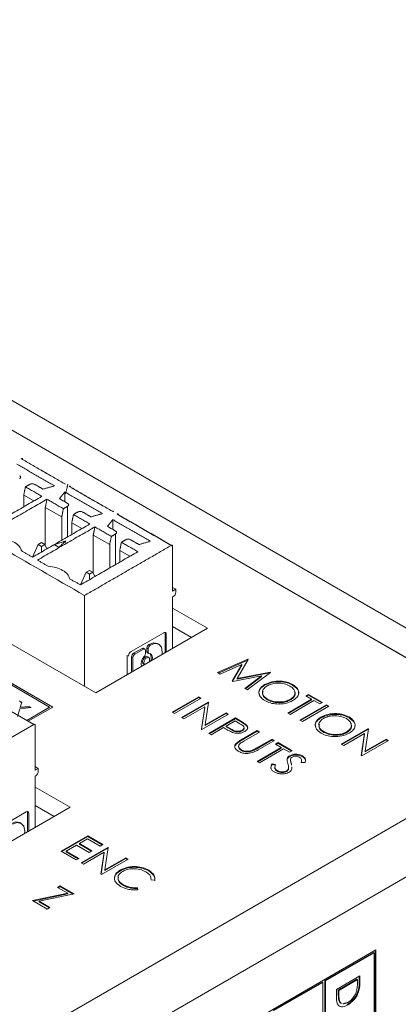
# Model space of a CAD drawing. Header units: inches. Extents: x 0.2 to 16.3, y 0.2 to 11.5.
# Tile 30 of 64: x 3.892 to 4.45, y 2.418 to 3.869. Entities that reach past the tile are written whole.
import ezdxf

# ---------------------------------------------------------------- set-up
doc = ezdxf.new("R2010")
doc.units = ezdxf.units.IN
doc.header["$MEASUREMENT"] = 0

msp = doc.modelspace()

# ---------------------------------------------------------------- linework, layer by layer
at = {"color": 7, "linetype": 'Continuous', "lineweight": 15}
for p, q in [((4.9774, 2.6748), (2.6204, 4.0354)), ((4.9397, 2.653), (2.5827, 4.0137)), ((4.6668, 2.8102), (2.8556, 3.8557)), ((4.004, 2.8771), (2.9551, 3.4826)), ((3.9407, 2.8561), (2.9301, 3.4395)), ((3.9402, 2.8558), (2.9301, 3.439)), ((3.898, 3.1514), (3.898, 3.1686)), ((3.898, 3.1686), (3.913, 3.16)), ((3.9587, 3.1587), (3.9587, 3.1732)), ((3.9297, 3.1504), (3.9297, 3.0944)), ((3.9539, 3.1364), (3.9297, 3.1504)), ((3.9626, 3.1521), (3.9626, 3.107)), ((3.9539, 3.1364), (3.9539, 3.102)), ((3.9687, 3.1106), (3.9687, 3.1278)), ((3.9687, 3.1278), (3.9837, 3.1192)), ((4.0294, 3.1178), (4.0294, 3.1324)), ((4.0004, 3.1095), (4.0004, 3.0536)), ((4.0246, 3.0956), (4.0004, 3.1095)), ((4.0333, 3.1113), (4.0333, 3.0662)), ((3.9107, 3.077), (3.9193, 3.0957)), ((3.9242, 3.0985), (3.9193, 3.0957)), ((3.9193, 3.0957), (3.9242, 3.0928)), ((3.9291, 3.0957), (3.9242, 3.0985)), ((3.9242, 3.0928), (3.9291, 3.0957)), ((3.9242, 3.0848), (3.9242, 3.0928)), ((3.932, 3.0894), (3.9291, 3.0957)), ((3.9596, 3.0988), (3.9596, 3.101)), ((4.0246, 3.0956), (4.0246, 3.0612)), ((4.0395, 3.0697), (4.0395, 3.087)), ((4.0395, 3.087), (4.0544, 3.0784)), ((3.99, 3.0548), (3.9814, 3.0362)), ((3.9949, 3.0577), (3.99, 3.0548)), ((3.99, 3.0548), (3.9949, 3.052)), ((3.9998, 3.0548), (3.9949, 3.0577)), ((3.9949, 3.052), (3.9998, 3.0548)), ((3.9949, 3.044), (3.9949, 3.052)), ((4.0027, 3.0485), (3.9998, 3.0548)), ((3.9875, 2.8867), (3.9875, 3.0206)), ((4.122, 3.0297), (4.1174, 3.0323)), ((4.1174, 3.027), (4.122, 3.0297)), ((4.1183, 3.0189), (4.1174, 3.0184)), ((4.122, 3.0297), (4.122, 3.0254)), ((4.1174, 3.0184), (4.1174, 2.9426)), ((4.1174, 3.0021), (4.169, 2.9724)), ((4.169, 2.9724), (4.004, 2.8771)), ((4.0564, 2.9382), (4.1042, 2.9658)), ((4.1063, 2.9362), (4.1063, 2.9646)), ((4.1063, 2.9646), (4.1081, 2.9635)), ((4.1081, 2.9635), (4.1081, 2.9372)), ((4.1174, 2.9749), (4.1454, 2.9588)), ((4.0843, 2.9473), (4.0825, 2.9484)), ((4.0599, 2.9354), (4.0724, 2.9426)), ((4.0617, 2.9343), (4.0599, 2.9354)), ((4.0743, 2.9415), (4.0617, 2.9343)), ((4.0743, 2.9415), (4.0724, 2.9426)), ((4.0772, 2.9347), (4.0772, 2.9398)), ((4.0795, 2.9381), (4.0795, 2.9433)), ((4.0813, 2.9422), (4.0795, 2.9433)), ((4.0813, 2.9371), (4.0795, 2.9381)), ((4.0813, 2.9422), (4.0813, 2.9371)), ((4.0569, 2.9077), (4.0569, 2.9303)), ((4.0569, 2.9303), (4.0588, 2.9292)), ((4.0588, 2.9292), (4.0588, 2.9088)), ((4.1837, 2.9069), (4.2282, 2.9266)), ((4.1848, 2.9063), (4.2282, 2.9255)), ((4.2193, 2.919), (4.1873, 2.9048)), ((4.2052, 2.8945), (4.2193, 2.919)), ((4.2057, 2.8942), (4.2193, 2.918)), ((4.2287, 2.9263), (4.2127, 2.8983)), ((4.2193, 2.918), (4.2193, 2.919)), ((4.2282, 2.9266), (4.2287, 2.9263)), ((4.2282, 2.9255), (4.2282, 2.9266)), ((4.2282, 2.9255), (4.2282, 2.9255)), ((4.1873, 2.9048), (4.1837, 2.9069)), ((4.2127, 2.8983), (4.2611, 2.9076)), ((4.2127, 2.8972), (4.2604, 2.9064)), ((4.2616, 2.9073), (4.2275, 2.8816)), ((4.2611, 2.9076), (4.2616, 2.9073)), ((4.2611, 2.9069), (4.2611, 2.9076)), ((3.936, 2.8561), (3.8587, 2.9008)), ((4.206, 2.894), (4.2052, 2.8945)), ((4.2485, 2.9021), (4.206, 2.894)), ((4.2127, 2.8972), (4.2127, 2.8983)), ((4.224, 2.8836), (4.2485, 2.9021)), ((4.2248, 2.8832), (4.2485, 2.9011)), ((4.2485, 2.9011), (4.2485, 2.9021)), ((4.253, 2.8883), (4.253, 2.8893)), ((4.2943, 2.8885), (4.2943, 2.8896)), ((3.8329, 2.8766), (3.9128, 2.8305)), ((4.2275, 2.8816), (4.224, 2.8836)), ((4.3136, 2.8726), (4.3177, 2.8749)), ((4.3146, 2.872), (4.3177, 2.8738)), ((4.3177, 2.8749), (4.3383, 2.863)), ((4.3177, 2.8738), (4.3177, 2.8749)), ((4.3177, 2.8738), (4.3374, 2.8625)), ((3.8917, 2.8654), (3.8949, 2.8636)), ((3.8917, 2.8649), (3.8947, 2.8631)), ((3.8949, 2.8636), (3.8927, 2.8559)), ((4.1168, 2.8485), (4.1561, 2.8712)), ((4.1177, 2.848), (4.1561, 2.8701)), ((4.1596, 2.8691), (4.1203, 2.8465)), ((4.1304, 2.8406), (4.1697, 2.8633)), ((4.1313, 2.8401), (4.1697, 2.8622)), ((4.1561, 2.8712), (4.1596, 2.8691)), ((4.1561, 2.8701), (4.1561, 2.8712)), ((4.1561, 2.8701), (4.1587, 2.8686)), ((4.1704, 2.8629), (4.1655, 2.8301)), ((4.1697, 2.8633), (4.1704, 2.8629)), ((4.1697, 2.8622), (4.1697, 2.8633)), ((4.1697, 2.8622), (4.1703, 2.8619)), ((4.2572, 2.8669), (4.2572, 2.868)), ((4.287, 2.8473), (4.3222, 2.8676)), ((4.2879, 2.8468), (4.3222, 2.8666)), ((4.3257, 2.8656), (4.2905, 2.8453)), ((4.291, 2.8666), (4.291, 2.8677)), ((4.3051, 2.8368), (4.3444, 2.8595)), ((4.3222, 2.8676), (4.3136, 2.8726)), ((4.3222, 2.8666), (4.3222, 2.8676)), ((4.3343, 2.8607), (4.3257, 2.8656)), ((4.3383, 2.863), (4.3343, 2.8607)), ((4.3444, 2.8595), (4.3479, 2.8575)), ((4.3444, 2.8584), (4.3444, 2.8595)), ((3.892, 2.8537), (3.8887, 2.8423)), ((3.9091, 2.8554), (3.892, 2.8537)), ((3.8927, 2.8559), (3.906, 2.8572)), ((3.8927, 2.8554), (3.906, 2.8567)), ((3.8927, 2.8554), (3.8927, 2.8559)), ((3.9023, 2.8366), (3.936, 2.8561)), ((3.9027, 2.8364), (3.936, 2.8556)), ((3.9046, 2.8353), (3.9407, 2.8561)), ((3.906, 2.8572), (3.9091, 2.8554)), ((3.906, 2.8567), (3.906, 2.8572)), ((3.906, 2.8567), (3.9083, 2.8553)), ((3.936, 2.8556), (3.936, 2.8561)), ((4.1203, 2.8465), (4.1168, 2.8485)), ((4.1648, 2.8564), (4.1339, 2.8386)), ((4.1598, 2.8237), (4.1648, 2.8564)), ((4.16, 2.8236), (4.1648, 2.8553)), ((4.1999, 2.8459), (4.1606, 2.8232)), ((4.1648, 2.8553), (4.1648, 2.8564)), ((4.1655, 2.8301), (4.1964, 2.8479)), ((4.1655, 2.829), (4.1964, 2.8468)), ((4.1964, 2.8479), (4.1999, 2.8459)), ((4.1964, 2.8468), (4.1964, 2.8479)), ((4.1964, 2.8468), (4.199, 2.8453)), ((4.2905, 2.8453), (4.287, 2.8473)), ((4.306, 2.8363), (4.3444, 2.8584)), ((4.3479, 2.8575), (4.3086, 2.8348)), ((4.3444, 2.8584), (4.347, 2.8569)), ((3.7848, 2.7566), (3.9128, 2.8305)), ((4.1339, 2.8386), (4.1304, 2.8406)), ((4.1655, 2.829), (4.1655, 2.8301)), ((4.1707, 2.8174), (4.21, 2.8401)), ((4.1716, 2.8168), (4.21, 2.839)), ((4.2095, 2.8357), (4.1964, 2.8281)), ((4.2167, 2.8316), (4.2095, 2.8357)), ((4.21, 2.8401), (4.2177, 2.8356)), ((4.21, 2.839), (4.21, 2.8401)), ((4.21, 2.839), (4.2177, 2.8345)), ((4.2177, 2.8345), (4.2177, 2.8356)), ((4.226, 2.829), (4.226, 2.8301)), ((4.3086, 2.8348), (4.3051, 2.8368)), ((4.3361, 2.8403), (4.3361, 2.8414)), ((4.3774, 2.8405), (4.3774, 2.8416)), ((3.9147, 2.8294), (3.9147, 2.763)), ((4.1606, 2.8232), (4.1598, 2.8237)), ((4.1742, 2.8153), (4.1707, 2.8174)), ((4.1923, 2.8258), (4.1742, 2.8153)), ((4.1952, 2.8242), (4.1923, 2.8258)), ((4.1964, 2.8281), (4.2032, 2.8241)), ((4.1964, 2.8271), (4.1964, 2.8281)), ((4.1964, 2.8271), (4.2032, 2.823)), ((4.2032, 2.823), (4.2032, 2.8241)), ((4.2185, 2.8078), (4.2422, 2.8215)), ((4.2185, 2.8067), (4.2422, 2.8204)), ((4.2201, 2.821), (4.2201, 2.822)), ((4.2457, 2.8194), (4.2222, 2.8058)), ((4.2422, 2.8215), (4.2457, 2.8194)), ((4.2422, 2.8204), (4.2422, 2.8215)), ((4.2422, 2.8204), (4.2448, 2.8189)), ((4.3403, 2.8189), (4.3403, 2.82)), ((4.366, 2.8016), (4.4053, 2.8243)), ((4.367, 2.8011), (4.4053, 2.8232)), ((4.4004, 2.8174), (4.3696, 2.7996)), ((4.3741, 2.8186), (4.3741, 2.8197)), ((4.3954, 2.7847), (4.4004, 2.8174)), ((4.3956, 2.7846), (4.4004, 2.8163)), ((4.4004, 2.8163), (4.4004, 2.8174)), ((4.4061, 2.8239), (4.4011, 2.7911)), ((4.4053, 2.8243), (4.4061, 2.8239)), ((4.4053, 2.8232), (4.4053, 2.8243)), ((4.4053, 2.8232), (4.4059, 2.8229)), ((2.8208, 1.7445), (4.6668, 2.8102)), ((4.2109, 2.8015), (4.2109, 2.8026)), ((4.2185, 2.8067), (4.2185, 2.8078)), ((4.2403, 2.7954), (4.2639, 2.809)), ((4.2403, 2.7943), (4.2639, 2.8079)), ((4.2674, 2.8069), (4.2437, 2.7932)), ((4.2639, 2.809), (4.2674, 2.8069)), ((4.2639, 2.8079), (4.2639, 2.809)), ((4.2639, 2.8079), (4.2665, 2.8064)), ((4.2689, 2.8014), (4.2729, 2.8037)), ((4.2775, 2.7964), (4.2689, 2.8014)), ((4.2698, 2.8009), (4.2729, 2.8026)), ((4.2729, 2.8037), (4.2936, 2.7918)), ((4.2729, 2.8026), (4.2729, 2.8037)), ((4.2729, 2.8026), (4.2927, 2.7913)), ((4.3696, 2.7996), (4.366, 2.8016)), ((4.4355, 2.8069), (4.3962, 2.7842)), ((4.4011, 2.7911), (4.432, 2.8089)), ((4.4011, 2.79), (4.432, 2.8078)), ((4.432, 2.8089), (4.4355, 2.8069)), ((4.432, 2.8078), (4.432, 2.8089)), ((4.432, 2.8078), (4.4346, 2.8063)), ((4.2187, 2.7921), (4.2187, 2.7931)), ((4.2338, 2.791), (4.2338, 2.7921)), ((4.2403, 2.7943), (4.2403, 2.7954)), ((4.2422, 2.7761), (4.2775, 2.7964)), ((4.2431, 2.7756), (4.2775, 2.7954)), ((4.281, 2.7944), (4.2457, 2.7741)), ((4.2775, 2.7954), (4.2775, 2.7964)), ((4.2895, 2.7895), (4.281, 2.7944)), ((4.2936, 2.7918), (4.2895, 2.7895)), ((4.4011, 2.79), (4.4011, 2.7911)), ((4.2457, 2.7741), (4.2422, 2.7761)), ((4.2639, 2.7723), (4.2692, 2.7716)), ((4.2639, 2.7713), (4.2639, 2.7723)), ((4.2862, 2.7787), (4.2862, 2.7798)), ((4.29, 2.7834), (4.29, 2.7845)), ((4.2912, 2.777), (4.2912, 2.7781)), ((4.2925, 2.7717), (4.2925, 2.7728)), ((4.3126, 2.7743), (4.307, 2.7747)), ((4.3088, 2.7831), (4.3088, 2.7842)), ((4.3962, 2.7842), (4.3954, 2.7847)), ((3.9193, 2.7657), (3.9147, 2.7684)), ((3.9147, 2.763), (3.9193, 2.7657)), ((3.9193, 2.7657), (3.9193, 2.7614)), ((4.2639, 2.7713), (4.2692, 2.7705)), ((4.2713, 2.7617), (4.2713, 2.7628)), ((4.2856, 2.7611), (4.2856, 2.7622)), ((4.2881, 2.7642), (4.2881, 2.7652)), ((4.704, 2.7457), (2.858, 1.68)), ((3.9156, 2.755), (3.9147, 2.7544)), ((3.9147, 2.7544), (3.9147, 2.6786)), ((3.9147, 2.7382), (3.9663, 2.7084)), ((3.9663, 2.7084), (3.8013, 2.6132)), ((3.8537, 2.6742), (3.9015, 2.7018)), ((3.9036, 2.6722), (3.9036, 2.7006)), ((3.9036, 2.7006), (3.9054, 2.6996)), ((3.9054, 2.6996), (3.9054, 2.6733)), ((3.9147, 2.711), (3.9427, 2.6948)), ((3.9532, 2.6436), (3.9924, 2.6663)), ((3.9541, 2.6431), (3.9924, 2.6652)), ((3.9919, 2.6619), (3.9799, 2.6549)), ((4.0106, 2.6512), (3.9919, 2.6619)), ((3.9924, 2.6663), (4.0146, 2.6535)), ((3.9924, 2.6652), (3.9924, 2.6663)), ((3.9924, 2.6652), (4.0137, 2.653)), ((3.9753, 2.6308), (3.9532, 2.6436)), ((3.9758, 2.6526), (3.9607, 2.6439)), ((3.9607, 2.6439), (3.9794, 2.6331)), ((3.9607, 2.6428), (3.9607, 2.6439)), ((3.9607, 2.6428), (3.9784, 2.6326)), ((3.9945, 2.6419), (3.9758, 2.6526)), ((3.9799, 2.6549), (3.9985, 2.6442)), ((3.9799, 2.6539), (3.9799, 2.6549)), ((3.9799, 2.6539), (3.9976, 2.6437)), ((3.9824, 2.6267), (4.0217, 2.6494)), ((3.9833, 2.6262), (4.0217, 2.6484)), ((4.0167, 2.6425), (3.9859, 2.6247)), ((3.9985, 2.6442), (3.9945, 2.6419)), ((4.0146, 2.6535), (4.0106, 2.6512)), ((4.0118, 2.6098), (4.0167, 2.6425)), ((4.0119, 2.6097), (4.0167, 2.6414)), ((4.0167, 2.6414), (4.0167, 2.6425)), ((4.0224, 2.649), (4.0174, 2.6162)), ((4.0217, 2.6494), (4.0224, 2.649)), ((4.0217, 2.6484), (4.0217, 2.6494)), ((4.0217, 2.6484), (4.0222, 2.648)), ((3.9794, 2.6331), (3.9753, 2.6308)), ((4.0519, 2.632), (4.0126, 2.6093)), ((4.0174, 2.6162), (4.0484, 2.634)), ((4.0174, 2.6151), (4.0484, 2.6329)), ((4.0484, 2.634), (4.0519, 2.632)), ((4.0484, 2.6329), (4.0484, 2.634)), ((4.0484, 2.6329), (4.0509, 2.6314)), ((3.9859, 2.6247), (3.9824, 2.6267)), ((4.0174, 2.6151), (4.0174, 2.6162)), ((4.0405, 2.615), (4.0405, 2.6161)), ((4.0821, 2.6146), (4.0821, 2.6157)), ((4.0126, 2.6093), (4.0118, 2.6098)), ((4.091, 2.6011), (4.0856, 2.6015)), ((3.9477, 2.5904), (3.9517, 2.5928)), ((3.9627, 2.5818), (3.9477, 2.5904)), ((3.9486, 2.5899), (3.9517, 2.5917)), ((3.9517, 2.5928), (3.9724, 2.5809)), ((3.9517, 2.5917), (3.9517, 2.5928)), ((3.9517, 2.5917), (3.971, 2.5806)), ((4.0448, 2.5931), (4.0448, 2.5942)), ((4.0654, 2.5899), (4.0662, 2.5867)), ((4.0654, 2.5888), (4.0654, 2.5899)), ((4.0654, 2.5888), (4.0659, 2.5867)), ((3.9109, 2.571), (3.9627, 2.5818)), ((3.9326, 2.5585), (3.9109, 2.571)), ((3.9123, 2.5702), (3.9627, 2.5807)), ((3.9724, 2.5809), (3.9206, 2.57)), ((3.9206, 2.57), (3.9366, 2.5608)), ((3.9206, 2.5689), (3.9206, 2.57)), ((3.9206, 2.5689), (3.9357, 2.5603)), ((3.9627, 2.5807), (3.9627, 2.5818)), ((3.9366, 2.5608), (3.9326, 2.5585)), ((4.417, 2.4982), (3.8093, 2.1474)), ((4.4161, 2.3378), (4.4161, 2.4977)), ((4.417, 2.3372), (4.417, 2.4982)), ((4.4137, 2.4946), (4.3416, 2.453)), ((4.4146, 2.4941), (4.3426, 2.4525)), ((4.4137, 2.4946), (4.4146, 2.4941)), ((4.4146, 2.3386), (4.4146, 2.4941)), ((4.3416, 2.453), (4.3416, 2.2975)), ((4.3416, 2.453), (4.3426, 2.4525)), ((4.359, 2.4401), (4.3934, 2.46)), ((4.3889, 2.4549), (4.3616, 2.4391)), ((4.3898, 2.4544), (4.3625, 2.4386)), ((4.3889, 2.4549), (4.3898, 2.4544)), ((4.3898, 2.4516), (4.3898, 2.4544)), ((4.3924, 2.4594), (4.3924, 2.4525)), ((4.3934, 2.46), (4.3934, 2.452)), ((4.3379, 2.4509), (4.2658, 2.4092)), ((4.3388, 2.4503), (4.2667, 2.4087)), ((4.3379, 2.4509), (4.3388, 2.4503)), ((4.3388, 2.2948), (4.3388, 2.4503)), ((4.3426, 2.4525), (4.3426, 2.297)), ((4.359, 2.4278), (4.359, 2.4401)), ((4.3616, 2.4391), (4.3616, 2.4346)), ((4.3616, 2.4391), (4.3625, 2.4386)), ((4.3625, 2.4386), (4.3625, 2.434)), ((4.3912, 2.4392), (4.3921, 2.4386)), ((4.3924, 2.4525), (4.3934, 2.452)), ((4.3616, 2.4346), (4.3625, 2.434)), ((4.3625, 2.4237), (4.3634, 2.4232))]:
    msp.add_line(p, q, dxfattribs=at)
at = {"color": 7, "linetype": 'Continuous', "lineweight": 15, "flags": 128}
for points in [[(4.0825, 2.9484), (4.0893, 2.9508), (4.095, 2.9498), (4.0951, 2.9497)], [(4.1019, 2.9336), (4.1021, 2.9372), (4.1008, 2.9443), (4.0969, 2.9487), (4.0911, 2.9498), (4.0843, 2.9473)], [(4.0872, 2.9252), (4.0874, 2.926), (4.0877, 2.9289), (4.0874, 2.9314), (4.0864, 2.9334), (4.0849, 2.9346), (4.083, 2.935)], [(4.0744, 2.9199), (4.0735, 2.921), (4.0732, 2.9227), (4.0735, 2.9247), (4.0744, 2.9268), (4.0758, 2.9287), (4.0774, 2.93), (4.079, 2.9306), (4.0804, 2.9303), (4.0804, 2.9303)], [(4.0793, 2.9289), (4.0776, 2.9276), (4.0763, 2.9258), (4.0753, 2.9236), (4.075, 2.9216), (4.0753, 2.9199), (4.0763, 2.9188), (4.0763, 2.9188)], [(4.0823, 2.9223), (4.0832, 2.9244), (4.0835, 2.9265), (4.0832, 2.9282), (4.0823, 2.9292), (4.0809, 2.9295), (4.0793, 2.9289)], [(3.8797, 2.6844), (3.8865, 2.6869), (3.8923, 2.6858), (3.8924, 2.6858)], [(3.8992, 2.6697), (3.8994, 2.6734), (3.898, 2.6804), (3.8942, 2.6847), (3.8884, 2.6858), (3.8816, 2.6834)]]:
    msp.add_lwpolyline(points, dxfattribs=at)
at = {"color": 7, "linetype": 'Continuous', "lineweight": 15}
for centre, radius, start, end in [((3.895, 3.2214), 0.00115, 350.7878, 129.2033), ((4.114, 3.0257), 0.00807, 302.6048, 357.3952), ((4.1057, 2.9639), 0.00242, 350.786, 129.2032), ((4.1028, 2.9647), 0.00349, 357.7756, 27.0415), ((4.0858, 2.943), 0.00635, 121.7696, 177.4638), ((4.0877, 2.9419), 0.00635, 121.7696, 177.4638), ((4.0609, 2.931), 0.0085, 122.6056, 177.3939), ((4.0633, 2.93), 0.00638, 122.6057, 177.3949), ((4.0652, 2.9289), 0.00638, 122.6057, 177.3949), ((4.0736, 2.9409), 0.00209, 65.6862, 125.6186), ((4.0754, 2.9401), 0.00181, 350.7869, 129.2029), ((4.0708, 2.935), 0.00643, 317.8838, 357.232), ((4.0815, 2.9379), 0.00208, 174.1829, 234.5032), ((4.0831, 2.9368), 0.00179, 169.9794, 266.6023), ((4.0752, 2.9291), 0.0107, 328.7019, 32.3778), ((4.0862, 2.9197), 0.0153, 134.0071, 193.878), ((3.9136, 2.8296), 0.00115, 350.7833, 129.2041), ((3.9113, 2.7618), 0.00807, 302.606, 357.394), ((3.903, 2.6999), 0.00242, 350.7847, 129.2046), ((3.9001, 2.7008), 0.00349, 357.787, 27.0251)]:
    msp.add_arc(centre, radius, start, end, dxfattribs=at)
for points in [[(3.9875, 3.0206), (2.9717, 3.6069)], [(3.8942, 3.2223), (3.9575, 3.1857)], [(3.9433, 3.1821), (3.888, 3.2141)], [(3.8961, 3.2212), (3.9594, 3.1846)], [(3.9005, 3.1808), (3.898, 3.1686)], [(3.9068, 3.1844), (3.9005, 3.1808)], [(3.9247, 3.1668), (3.9005, 3.1808)], [(3.9263, 3.1774), (3.9142, 3.1844)], [(3.9433, 3.1821), (3.9263, 3.1774)], [(3.9631, 3.1846), (3.9594, 3.1707)], [(3.9649, 3.1814), (4.0282, 3.1449)], [(3.9668, 3.1804), (4.0301, 3.1438)], [(3.84, 3.1179), (3.9247, 3.1668)], [(3.9505, 3.1634), (3.9587, 3.1732)], [(4.014, 3.1413), (3.9587, 3.1732)], [(3.9322, 3.1625), (3.8474, 3.1136)], [(3.9322, 3.1625), (3.9297, 3.1504)], [(3.9564, 3.1485), (3.9322, 3.1625)], [(3.9626, 3.1564), (3.9505, 3.1634)], [(3.9564, 3.1485), (3.9626, 3.1521)], [(3.9539, 3.1364), (3.9564, 3.1485)], [(3.9712, 3.14), (3.9687, 3.1278)], [(3.9775, 3.1436), (3.9712, 3.14)], [(3.9954, 3.126), (3.9712, 3.14)], [(3.997, 3.1365), (3.9849, 3.1436)], [(4.014, 3.1413), (3.997, 3.1365)], [(4.0356, 3.1406), (4.1155, 3.0945)], [(4.0375, 3.1395), (4.1174, 3.0934)], [(3.9107, 3.077), (3.9954, 3.126)], [(4.0029, 3.1217), (3.9181, 3.0728)], [(4.0029, 3.1217), (4.0004, 3.1095)], [(4.0271, 3.1077), (4.0029, 3.1217)], [(4.0212, 3.1226), (4.0294, 3.1324)], [(4.0333, 3.1156), (4.0212, 3.1226)], [(4.0847, 3.1005), (4.0294, 3.1324)], [(4.0246, 3.0956), (4.0271, 3.1077)], [(4.0271, 3.1077), (4.0333, 3.1113)], [(3.9596, 3.101), (3.9431, 3.0955)], [(3.9431, 3.0955), (3.95, 3.0915)], [(3.95, 3.0915), (3.9596, 3.101)], [(3.9875, 3.0206), (4.1155, 3.0945)], [(4.0419, 3.0991), (4.0395, 3.087)], [(4.0482, 3.1027), (4.0419, 3.0991)], [(4.0662, 3.0852), (4.0419, 3.0991)], [(4.0678, 3.0957), (4.0556, 3.1027)], [(4.0847, 3.1005), (4.0678, 3.0957)], [(4.1174, 3.0934), (4.1174, 3.027)], [(3.8949, 3.0862), (3.9107, 3.077)], [(3.9814, 3.0362), (4.0662, 3.0852)], [(3.9181, 3.0728), (3.9339, 3.0636)], [(3.9656, 3.0453), (3.9814, 3.0362)], [(4.097, 2.9487), (4.0951, 2.9497)], [(4.0506, 2.9325), (4.0506, 2.904)], [(4.0764, 2.9417), (4.0745, 2.9428)], [(4.0803, 2.9362), (4.0822, 2.9352)], [(4.0744, 2.9199), (4.0763, 2.9188)], [(4.0823, 2.9292), (4.0804, 2.9303)], [(4.2227, 2.8245), (4.2227, 2.8259)], [(4.2145, 2.7989), (4.2145, 2.7976)], [(4.2912, 2.7786), (4.2912, 2.7773)], [(4.2912, 2.7774), (4.2912, 2.777)], [(4.2925, 2.7728), (4.2928, 2.7704)], [(4.3074, 2.7763), (4.3074, 2.7776)], [(4.2682, 2.7678), (4.2682, 2.7664)], [(4.293, 2.7671), (4.2932, 2.7652)], [(3.8943, 2.6847), (3.8924, 2.6858)], [(4.369, 2.4187), (4.3757, 2.4208)]]:
    msp.add_open_spline(points, degree=1, dxfattribs=at)
for points, knots in [([(3.8919, 3.193), (3.8923, 3.1933), (3.8932, 3.1939), (3.8936, 3.1951), (3.8932, 3.1963), (3.8923, 3.1969), (3.8919, 3.1972)], [0, 0, 0, 0, 0.249996, 0.5, 0.749995, 1, 1, 1, 1]), ([(3.9142, 3.1844), (3.9136, 3.1846), (3.9126, 3.1851), (3.9105, 3.1853), (3.9084, 3.1851), (3.9073, 3.1846), (3.9068, 3.1844)], [0, 0, 0, 0, 0.249996, 0.500002, 0.750002, 1, 1, 1, 1]), ([(3.9649, 3.1814), (3.9652, 3.1815), (3.9657, 3.1818), (3.9663, 3.1816), (3.9667, 3.1812), (3.9668, 3.1806), (3.9668, 3.1804)], [0, 0, 0, 0, 0.250007, 0.499994, 0.75, 1, 1, 1, 1]), ([(3.9626, 3.1521), (3.963, 3.1524), (3.9639, 3.1531), (3.9643, 3.1543), (3.9639, 3.1555), (3.963, 3.1561), (3.9626, 3.1564)], [0, 0, 0, 0, 0.249996, 0.5, 0.749995, 1, 1, 1, 1]), ([(3.9849, 3.1436), (3.9843, 3.1438), (3.9833, 3.1443), (3.9812, 3.1445), (3.9791, 3.1443), (3.978, 3.1438), (3.9775, 3.1436)], [0, 0, 0, 0, 0.249997, 0.499994, 0.750001, 1, 1, 1, 1]), ([(4.0301, 3.1438), (4.0301, 3.1441), (4.03, 3.1446), (4.0296, 3.1451), (4.029, 3.1452), (4.0285, 3.145), (4.0282, 3.1449)], [0, 0, 0, 0, 0.25, 0.500006, 0.749993, 1, 1, 1, 1]), ([(4.0356, 3.1406), (4.0359, 3.1407), (4.0364, 3.1409), (4.037, 3.1408), (4.0374, 3.1403), (4.0375, 3.1398), (4.0375, 3.1395)], [0, 0, 0, 0, 0.250007, 0.499994, 0.75, 1, 1, 1, 1]), ([(4.0333, 3.1113), (4.0338, 3.1116), (4.0346, 3.1123), (4.035, 3.1135), (4.0346, 3.1147), (4.0338, 3.1153), (4.0333, 3.1156)], [0, 0, 0, 0, 0.249999, 0.500006, 0.750003, 1, 1, 1, 1]), ([(3.8632, 3.1045), (3.8671, 3.104), (3.8751, 3.103), (3.885, 3.0988), (3.8924, 3.093), (3.894, 3.0884), (3.8949, 3.0862)], [0, 0, 0, 0, 0.249999, 0.5, 0.750001, 1, 1, 1, 1]), ([(4.0556, 3.1027), (4.0551, 3.103), (4.054, 3.1035), (4.0519, 3.1037), (4.0498, 3.1035), (4.0487, 3.103), (4.0482, 3.1027)], [0, 0, 0, 0, 0.249997, 0.499994, 0.750001, 1, 1, 1, 1]), ([(4.1174, 3.0934), (4.1174, 3.0937), (4.1173, 3.0942), (4.1169, 3.0947), (4.1163, 3.0948), (4.1158, 3.0946), (4.1155, 3.0945)], [0, 0, 0, 0, 0.25, 0.500006, 0.749993, 1, 1, 1, 1]), ([(3.9339, 3.0636), (3.9379, 3.0632), (3.9458, 3.0622), (3.9557, 3.0579), (3.9631, 3.0522), (3.9648, 3.0476), (3.9656, 3.0453)], [0, 0, 0, 0, 0.249999, 0.5, 0.750001, 1, 1, 1, 1]), ([(4.2533, 2.8656), (4.2506, 2.8675), (4.2452, 2.8714), (4.2439, 2.8785), (4.2465, 2.8848), (4.2509, 2.8878), (4.253, 2.8893)], [0, 0, 0, 0, 0.279663, 0.559355, 0.779636, 1, 1, 1, 1]), ([(4.2454, 2.8746), (4.245, 2.8757), (4.244, 2.8787), (4.2466, 2.8838), (4.2509, 2.8868), (4.253, 2.8883)], [0, 0, 0, 0, 0.226318, 0.613086, 1, 1, 1, 1]), ([(4.253, 2.8893), (4.2564, 2.8909), (4.2632, 2.894), (4.2755, 2.8948), (4.2864, 2.8933), (4.2916, 2.8908), (4.2943, 2.8896)], [0, 0, 0, 0, 0.279731, 0.559327, 0.779681, 1, 1, 1, 1]), ([(4.253, 2.8883), (4.2564, 2.8898), (4.2632, 2.8929), (4.2755, 2.8938), (4.2864, 2.8922), (4.2916, 2.8898), (4.2943, 2.8885)], [0, 0, 0, 0, 0.279731, 0.559327, 0.779681, 1, 1, 1, 1]), ([(4.2904, 2.8872), (4.2876, 2.8884), (4.282, 2.8909), (4.2719, 2.8917), (4.263, 2.8904), (4.2587, 2.8883), (4.2566, 2.8873)], [0, 0, 0, 0, 0.2796274, 0.5593483, 0.77963, 1, 1, 1, 1]), ([(4.2943, 2.8896), (4.297, 2.8876), (4.3025, 2.8837), (4.3038, 2.8765), (4.3012, 2.8701), (4.2967, 2.8671), (4.2945, 2.8656)], [0, 0, 0, 0, 0.279767, 0.55936, 0.779571, 1, 1, 1, 1]), ([(4.2943, 2.8885), (4.2969, 2.8866), (4.3022, 2.8827), (4.3042, 2.8772), (4.3029, 2.8746), (4.3029, 2.8744)], [0, 0, 0, 0, 0.483142, 0.965984, 1, 1, 1, 1]), ([(4.2566, 2.8873), (4.2544, 2.8857), (4.2501, 2.8825), (4.2495, 2.8767), (4.2518, 2.8716), (4.2554, 2.8692), (4.2572, 2.868)], [0, 0, 0, 0, 0.279417, 0.559077, 0.77948, 1, 1, 1, 1]), ([(4.2507, 2.8789), (4.2503, 2.8777), (4.2495, 2.8749), (4.2519, 2.8705), (4.2554, 2.8681), (4.2572, 2.8669)], [0, 0, 0, 0, 0.280657, 0.640233, 1, 1, 1, 1]), ([(4.291, 2.8677), (4.2932, 2.8693), (4.2976, 2.8725), (4.2982, 2.8784), (4.2957, 2.8834), (4.2922, 2.8859), (4.2904, 2.8872)], [0, 0, 0, 0, 0.279466, 0.558869, 0.779516, 1, 1, 1, 1]), ([(4.291, 2.8666), (4.2931, 2.8682), (4.2974, 2.8714), (4.2986, 2.8758), (4.2975, 2.8778), (4.2975, 2.8779)], [0, 0, 0, 0, 0.489523, 0.978935, 1, 1, 1, 1]), ([(4.2945, 2.8656), (4.2911, 2.8641), (4.2843, 2.8609), (4.272, 2.8603), (4.2611, 2.8618), (4.2559, 2.8643), (4.2533, 2.8656)], [0, 0, 0, 0, 0.279631, 0.559342, 0.779597, 1, 1, 1, 1]), ([(4.2572, 2.868), (4.2599, 2.8667), (4.2655, 2.8641), (4.2756, 2.8633), (4.2846, 2.8646), (4.2889, 2.8666), (4.291, 2.8677)], [0, 0, 0, 0, 0.27983, 0.559389, 0.779654, 1, 1, 1, 1]), ([(4.2572, 2.8669), (4.2599, 2.8656), (4.2655, 2.8631), (4.2756, 2.8622), (4.2846, 2.8635), (4.2889, 2.8656), (4.291, 2.8666)], [0, 0, 0, 0, 0.27983, 0.559389, 0.779654, 1, 1, 1, 1]), ([(4.3361, 2.8414), (4.3395, 2.8429), (4.3463, 2.846), (4.3586, 2.8469), (4.3695, 2.8453), (4.3747, 2.8429), (4.3774, 2.8416)], [0, 0, 0, 0, 0.279731, 0.559327, 0.779681, 1, 1, 1, 1]), ([(4.3361, 2.8403), (4.3395, 2.8418), (4.3463, 2.8449), (4.3586, 2.8458), (4.3695, 2.8443), (4.3747, 2.8418), (4.3774, 2.8405)], [0, 0, 0, 0, 0.279731, 0.559327, 0.779681, 1, 1, 1, 1]), ([(4.2201, 2.822), (4.221, 2.8228), (4.2224, 2.8239), (4.2228, 2.8258), (4.222, 2.8285), (4.219, 2.8302), (4.2167, 2.8316)], [0, 0, 0, 0, 0.248971, 0.37473, 0.500387, 1, 1, 1, 1]), ([(4.2177, 2.8356), (4.2194, 2.8346), (4.2224, 2.8329), (4.2249, 2.831), (4.226, 2.8301)], [0, 0, 0, 0, 0.560308, 1, 1, 1, 1]), ([(4.2177, 2.8345), (4.2194, 2.8336), (4.2224, 2.8319), (4.2249, 2.8299), (4.226, 2.829)], [0, 0, 0, 0, 0.560308, 1, 1, 1, 1]), ([(4.226, 2.8301), (4.2268, 2.8292), (4.2283, 2.8273), (4.2281, 2.8243), (4.2264, 2.8218), (4.2245, 2.8206), (4.2236, 2.82)], [0, 0, 0, 0, 0.279707, 0.559382, 0.779507, 1, 1, 1, 1]), ([(4.3364, 2.8176), (4.3337, 2.8195), (4.3283, 2.8234), (4.327, 2.8306), (4.3296, 2.8369), (4.334, 2.8399), (4.3361, 2.8414)], [0, 0, 0, 0, 0.279663, 0.559355, 0.779636, 1, 1, 1, 1]), ([(4.3285, 2.8266), (4.3281, 2.8277), (4.3271, 2.8308), (4.3297, 2.8358), (4.334, 2.8388), (4.3361, 2.8403)], [0, 0, 0, 0, 0.226318, 0.613087, 1, 1, 1, 1]), ([(4.3397, 2.8393), (4.3375, 2.8377), (4.3332, 2.8345), (4.3326, 2.8287), (4.3349, 2.8236), (4.3385, 2.8212), (4.3403, 2.82)], [0, 0, 0, 0, 0.279417, 0.559077, 0.77948, 1, 1, 1, 1]), ([(4.3338, 2.8309), (4.3334, 2.8297), (4.3326, 2.8269), (4.335, 2.8226), (4.3385, 2.8201), (4.3403, 2.8189)], [0, 0, 0, 0, 0.280657, 0.640233, 1, 1, 1, 1]), ([(4.3735, 2.8392), (4.3707, 2.8404), (4.3651, 2.8429), (4.355, 2.8437), (4.3461, 2.8424), (4.3418, 2.8404), (4.3397, 2.8393)], [0, 0, 0, 0, 0.2796274, 0.5593483, 0.77963, 1, 1, 1, 1]), ([(4.3741, 2.8197), (4.3763, 2.8213), (4.3807, 2.8245), (4.3813, 2.8304), (4.3788, 2.8355), (4.3753, 2.838), (4.3735, 2.8392)], [0, 0, 0, 0, 0.279466, 0.558869, 0.779516, 1, 1, 1, 1]), ([(4.3774, 2.8416), (4.3801, 2.8397), (4.3856, 2.8357), (4.3869, 2.8285), (4.3843, 2.8222), (4.3798, 2.8192), (4.3776, 2.8176)], [0, 0, 0, 0, 0.279767, 0.55936, 0.779571, 1, 1, 1, 1]), ([(4.3774, 2.8405), (4.38, 2.8386), (4.3853, 2.8347), (4.3873, 2.8292), (4.386, 2.8266), (4.386, 2.8265)], [0, 0, 0, 0, 0.483142, 0.965984, 1, 1, 1, 1]), ([(4.2058, 2.8188), (4.2037, 2.8197), (4.2, 2.8214), (4.1966, 2.8233), (4.1952, 2.8242)], [0, 0, 0, 0, 0.559693, 1, 1, 1, 1]), ([(4.2032, 2.8241), (4.2056, 2.8227), (4.2085, 2.821), (4.2134, 2.8205), (4.2167, 2.8206), (4.2187, 2.8215), (4.2201, 2.822)], [0, 0, 0, 0, 0.499723, 0.625351, 0.751084, 1, 1, 1, 1]), ([(4.2032, 2.823), (4.2056, 2.8217), (4.2085, 2.8199), (4.2134, 2.8194), (4.2167, 2.8196), (4.2187, 2.8204), (4.2201, 2.821)], [0, 0, 0, 0, 0.499723, 0.625351, 0.751084, 1, 1, 1, 1]), ([(4.2236, 2.82), (4.2222, 2.8193), (4.2194, 2.8179), (4.2143, 2.8173), (4.2096, 2.8176), (4.2071, 2.8184), (4.2058, 2.8188)], [0, 0, 0, 0, 0.280097, 0.559324, 0.779456, 1, 1, 1, 1]), ([(4.2201, 2.821), (4.221, 2.8217), (4.2225, 2.8228), (4.2226, 2.8242), (4.2227, 2.8246)], [0, 0, 0, 0, 0.67648, 1, 1, 1, 1]), ([(4.226, 2.829), (4.2269, 2.8281), (4.2281, 2.8268), (4.2279, 2.8253), (4.2279, 2.8248)], [0, 0, 0, 0, 0.697654, 1, 1, 1, 1]), ([(4.3776, 2.8176), (4.3742, 2.8161), (4.3674, 2.813), (4.3551, 2.8123), (4.3442, 2.8138), (4.339, 2.8163), (4.3364, 2.8176)], [0, 0, 0, 0, 0.279631, 0.559342, 0.779597, 1, 1, 1, 1]), ([(4.3403, 2.82), (4.343, 2.8187), (4.3486, 2.8162), (4.3587, 2.8153), (4.3677, 2.8166), (4.372, 2.8187), (4.3741, 2.8197)], [0, 0, 0, 0, 0.27983, 0.559389, 0.779654, 1, 1, 1, 1]), ([(4.3403, 2.8189), (4.343, 2.8177), (4.3486, 2.8151), (4.3587, 2.8143), (4.3677, 2.8155), (4.372, 2.8176), (4.3741, 2.8186)], [0, 0, 0, 0, 0.27983, 0.559389, 0.779654, 1, 1, 1, 1]), ([(4.3741, 2.8186), (4.3762, 2.8202), (4.3805, 2.8234), (4.3817, 2.8279), (4.3806, 2.8299), (4.3806, 2.8299)], [0, 0, 0, 0, 0.489523, 0.978935, 1, 1, 1, 1]), ([(4.2149, 2.7907), (4.2135, 2.7916), (4.2107, 2.7935), (4.2089, 2.7968), (4.2089, 2.7999), (4.2102, 2.8017), (4.2109, 2.8026)], [0, 0, 0, 0, 0.280224, 0.559918, 0.779954, 1, 1, 1, 1]), ([(4.2092, 2.7963), (4.2091, 2.7971), (4.2089, 2.799), (4.2102, 2.8006), (4.2109, 2.8015)], [0, 0, 0, 0, 0.469203, 1, 1, 1, 1]), ([(4.2109, 2.8026), (4.2122, 2.8036), (4.2145, 2.8054), (4.2173, 2.8071), (4.2185, 2.8078)], [0, 0, 0, 0, 0.559502, 1, 1, 1, 1]), ([(4.2109, 2.8015), (4.2122, 2.8025), (4.2145, 2.8044), (4.2173, 2.806), (4.2185, 2.8067)], [0, 0, 0, 0, 0.559502, 1, 1, 1, 1]), ([(4.2171, 2.8027), (4.2162, 2.8019), (4.2143, 2.8002), (4.2146, 2.7965), (4.2171, 2.7944), (4.2187, 2.7931)], [0, 0, 0, 0, 0.281056, 0.560819, 1, 1, 1, 1]), ([(4.2222, 2.8058), (4.2212, 2.8053), (4.2195, 2.8043), (4.2178, 2.8032), (4.2171, 2.8027)], [0, 0, 0, 0, 0.560122, 1, 1, 1, 1]), ([(4.2148, 2.7977), (4.2148, 2.7972), (4.2146, 2.7951), (4.217, 2.7933), (4.2187, 2.7921)], [0, 0, 0, 0, 0.258579, 1, 1, 1, 1]), ([(4.2437, 2.7932), (4.2414, 2.792), (4.237, 2.7895), (4.2289, 2.7875), (4.2206, 2.788), (4.2168, 2.7898), (4.2149, 2.7907)], [0, 0, 0, 0, 0.281656, 0.560109, 0.780081, 1, 1, 1, 1]), ([(4.2187, 2.7931), (4.2199, 2.7926), (4.2223, 2.7915), (4.2266, 2.7909), (4.2306, 2.7911), (4.2327, 2.7918), (4.2338, 2.7921)], [0, 0, 0, 0, 0.2797888, 0.5593756, 0.7795707, 1, 1, 1, 1]), ([(4.2187, 2.7921), (4.2199, 2.7915), (4.2223, 2.7904), (4.2266, 2.7898), (4.2306, 2.7901), (4.2327, 2.7907), (4.2338, 2.791)], [0, 0, 0, 0, 0.2797888, 0.5593756, 0.7795707, 1, 1, 1, 1]), ([(4.2338, 2.7921), (4.2351, 2.7926), (4.2374, 2.7937), (4.2394, 2.7948), (4.2403, 2.7954)], [0, 0, 0, 0, 0.559618, 1, 1, 1, 1]), ([(4.2338, 2.791), (4.2351, 2.7916), (4.2374, 2.7926), (4.2394, 2.7938), (4.2403, 2.7943)], [0, 0, 0, 0, 0.559618, 1, 1, 1, 1]), ([(4.29, 2.7845), (4.2915, 2.7852), (4.2946, 2.7866), (4.3004, 2.7868), (4.3052, 2.7859), (4.3076, 2.7848), (4.3088, 2.7842)], [0, 0, 0, 0, 0.279552, 0.5588, 0.779378, 1, 1, 1, 1]), ([(4.2672, 2.7605), (4.2659, 2.7614), (4.2633, 2.7632), (4.2618, 2.7675), (4.2631, 2.7705), (4.2639, 2.7723)], [0, 0, 0, 0, 0.2798803, 0.5596642, 1, 1, 1, 1]), ([(4.2862, 2.7798), (4.2865, 2.7807), (4.2871, 2.7825), (4.2891, 2.7839), (4.29, 2.7845)], [0, 0, 0, 0, 0.55984, 1, 1, 1, 1]), ([(4.2862, 2.7787), (4.2865, 2.7797), (4.2871, 2.7814), (4.2891, 2.7828), (4.29, 2.7834)], [0, 0, 0, 0, 0.55984, 1, 1, 1, 1]), ([(4.2873, 2.7729), (4.2869, 2.7742), (4.2862, 2.7765), (4.2862, 2.7787), (4.2862, 2.7798)], [0, 0, 0, 0, 0.560408, 1, 1, 1, 1]), ([(4.2881, 2.7652), (4.2882, 2.7667), (4.2883, 2.7693), (4.2876, 2.7718), (4.2873, 2.7729)], [0, 0, 0, 0, 0.5595, 1, 1, 1, 1]), ([(4.29, 2.7834), (4.2915, 2.7841), (4.2946, 2.7855), (4.3004, 2.7857), (4.3052, 2.7848), (4.3076, 2.7837), (4.3088, 2.7831)], [0, 0, 0, 0, 0.279552, 0.5588, 0.779378, 1, 1, 1, 1]), ([(4.2936, 2.7825), (4.2931, 2.7822), (4.2921, 2.7815), (4.2912, 2.78), (4.2912, 2.7788), (4.2912, 2.7781)], [0, 0, 0, 0, 0.279948, 0.55977, 1, 1, 1, 1]), ([(4.2912, 2.7781), (4.2914, 2.7771), (4.2918, 2.7753), (4.2923, 2.7736), (4.2925, 2.7728)], [0, 0, 0, 0, 0.559907, 1, 1, 1, 1]), ([(4.2912, 2.777), (4.2914, 2.776), (4.2918, 2.7743), (4.2923, 2.7725), (4.2925, 2.7717)], [0, 0, 0, 0, 0.559907, 1, 1, 1, 1]), ([(4.3044, 2.7821), (4.3035, 2.7825), (4.3018, 2.7834), (4.2987, 2.7838), (4.2957, 2.7835), (4.2943, 2.7829), (4.2936, 2.7825)], [0, 0, 0, 0, 0.280272, 0.559928, 0.77992, 1, 1, 1, 1]), ([(4.307, 2.7747), (4.3072, 2.7756), (4.3075, 2.7771), (4.3073, 2.7791), (4.3063, 2.7808), (4.305, 2.7816), (4.3044, 2.7821)], [0, 0, 0, 0, 0.340408, 0.560478, 0.78018, 1, 1, 1, 1]), ([(4.3072, 2.7747), (4.3073, 2.7753), (4.3074, 2.7758), (4.3074, 2.7764), (4.3074, 2.7764)], [0, 0, 0, 0, 0.955197, 1, 1, 1, 1]), ([(4.3088, 2.7842), (4.3099, 2.7834), (4.3121, 2.7819), (4.3135, 2.7784), (4.313, 2.7758), (4.3126, 2.7743)], [0, 0, 0, 0, 0.279751, 0.559504, 1, 1, 1, 1]), ([(4.3088, 2.7831), (4.3099, 2.7823), (4.3121, 2.7808), (4.3128, 2.7788), (4.3131, 2.7779)], [0, 0, 0, 0, 0.499999, 1, 1, 1, 1]), ([(4.2626, 2.7653), (4.2625, 2.7655), (4.2617, 2.7674), (4.2628, 2.7694), (4.2639, 2.7713)], [0, 0, 0, 0, 0.0764327, 1, 1, 1, 1]), ([(4.2891, 2.7601), (4.2873, 2.7593), (4.2836, 2.7577), (4.2771, 2.7576), (4.2713, 2.7585), (4.2686, 2.7598), (4.2672, 2.7605)], [0, 0, 0, 0, 0.279186, 0.559086, 0.779448, 1, 1, 1, 1]), ([(4.2692, 2.7716), (4.2686, 2.7699), (4.2677, 2.7675), (4.269, 2.7644), (4.2705, 2.7633), (4.2713, 2.7628)], [0, 0, 0, 0, 0.559318, 0.77978, 1, 1, 1, 1]), ([(4.2685, 2.7666), (4.2684, 2.7662), (4.2681, 2.7651), (4.2691, 2.7633), (4.2705, 2.7623), (4.2713, 2.7617)], [0, 0, 0, 0, 0.228974, 0.6147, 1, 1, 1, 1]), ([(4.2713, 2.7628), (4.2724, 2.7623), (4.2748, 2.7612), (4.2789, 2.7606), (4.2828, 2.7609), (4.2847, 2.7618), (4.2856, 2.7622)], [0, 0, 0, 0, 0.280275, 0.560144, 0.780151, 1, 1, 1, 1]), ([(4.2713, 2.7617), (4.2724, 2.7612), (4.2748, 2.7601), (4.2789, 2.7595), (4.2828, 2.7599), (4.2847, 2.7607), (4.2856, 2.7611)], [0, 0, 0, 0, 0.280275, 0.560144, 0.780151, 1, 1, 1, 1]), ([(4.2856, 2.7622), (4.2863, 2.7627), (4.2875, 2.7636), (4.2879, 2.7647), (4.2881, 2.7652)], [0, 0, 0, 0, 0.558991, 1, 1, 1, 1]), ([(4.2856, 2.7611), (4.2863, 2.7616), (4.2875, 2.7625), (4.2879, 2.7637), (4.2881, 2.7642)], [0, 0, 0, 0, 0.558991, 1, 1, 1, 1]), ([(4.293, 2.7682), (4.2932, 2.7673), (4.2936, 2.7653), (4.2922, 2.7625), (4.2901, 2.7609), (4.2891, 2.7601)], [0, 0, 0, 0, 0.326718, 0.663709, 1, 1, 1, 1]), ([(4.0315, 2.6052), (4.0322, 2.6075), (4.0336, 2.6116), (4.0384, 2.6147), (4.0405, 2.6161)], [0, 0, 0, 0, 0.5590282, 1, 1, 1, 1]), ([(4.0315, 2.6041), (4.0322, 2.6064), (4.0336, 2.6105), (4.0384, 2.6137), (4.0405, 2.615)], [0, 0, 0, 0, 0.5590282, 1, 1, 1, 1]), ([(4.0438, 2.6139), (4.0415, 2.6123), (4.0371, 2.609), (4.0365, 2.603), (4.0393, 2.5979), (4.043, 2.5954), (4.0448, 2.5942)], [0, 0, 0, 0, 0.279435, 0.558922, 0.779282, 1, 1, 1, 1]), ([(4.0405, 2.6161), (4.044, 2.6177), (4.0508, 2.6208), (4.0634, 2.6214), (4.0743, 2.6196), (4.0795, 2.617), (4.0821, 2.6157)], [0, 0, 0, 0, 0.2795121, 0.5590805, 0.7793743, 1, 1, 1, 1]), ([(4.0405, 2.615), (4.044, 2.6166), (4.0508, 2.6198), (4.0634, 2.6203), (4.0743, 2.6185), (4.0795, 2.6159), (4.0821, 2.6146)], [0, 0, 0, 0, 0.2795121, 0.5590805, 0.7793743, 1, 1, 1, 1]), ([(4.0778, 2.6135), (4.075, 2.6148), (4.0694, 2.6174), (4.0593, 2.6183), (4.0502, 2.617), (4.0459, 2.615), (4.0438, 2.6139)], [0, 0, 0, 0, 0.279857, 0.559519, 0.779686, 1, 1, 1, 1]), ([(4.0856, 2.6015), (4.0854, 2.604), (4.0851, 2.6086), (4.0801, 2.612), (4.0778, 2.6135)], [0, 0, 0, 0, 0.5584272, 1, 1, 1, 1]), ([(4.0821, 2.6157), (4.0854, 2.6133), (4.0914, 2.609), (4.0911, 2.6035), (4.091, 2.6011)], [0, 0, 0, 0, 0.559517, 1, 1, 1, 1]), ([(4.0821, 2.6146), (4.0854, 2.6122), (4.0914, 2.6079), (4.0911, 2.6024), (4.091, 2.6)], [0, 0, 0, 0, 0.559517, 1, 1, 1, 1]), ([(4.0408, 2.5918), (4.0376, 2.594), (4.032, 2.5979), (4.0316, 2.6029), (4.0315, 2.6052)], [0, 0, 0, 0, 0.559803, 1, 1, 1, 1]), ([(4.0378, 2.6055), (4.0374, 2.6042), (4.0366, 2.6013), (4.0394, 2.5968), (4.043, 2.5943), (4.0448, 2.5931)], [0, 0, 0, 0, 0.289514, 0.644468, 1, 1, 1, 1]), ([(4.0662, 2.5867), (4.0636, 2.5866), (4.0584, 2.5864), (4.0492, 2.5879), (4.044, 2.5903), (4.0408, 2.5918)], [0, 0, 0, 0, 0.28041, 0.560795, 1, 1, 1, 1]), ([(4.0448, 2.5942), (4.0482, 2.5926), (4.0543, 2.5899), (4.062, 2.5899), (4.0654, 2.5899)], [0, 0, 0, 0, 0.55877, 1, 1, 1, 1]), ([(4.0448, 2.5931), (4.0482, 2.5916), (4.0543, 2.5888), (4.062, 2.5888), (4.0654, 2.5888)], [0, 0, 0, 0, 0.55877, 1, 1, 1, 1]), ([(4.3912, 2.4392), (4.3903, 2.4367), (4.3887, 2.4317), (4.3829, 2.4234), (4.3779, 2.4199), (4.3748, 2.4178)], [0, 0, 0, 0, 0.280263, 0.5607151, 1, 1, 1, 1]), ([(4.3757, 2.4208), (4.3774, 2.4219), (4.3806, 2.424), (4.3846, 2.4288), (4.3875, 2.4339), (4.3884, 2.4372), (4.3889, 2.4388)], [0, 0, 0, 0, 0.280179, 0.559763, 0.779796, 1, 1, 1, 1]), ([(4.3921, 2.4386), (4.3913, 2.4361), (4.3896, 2.4311), (4.3838, 2.4229), (4.3788, 2.4194), (4.3757, 2.4172)], [0, 0, 0, 0, 0.280263, 0.5607151, 1, 1, 1, 1]), ([(4.3889, 2.4388), (4.3892, 2.4413), (4.3898, 2.4457), (4.3898, 2.4498), (4.3898, 2.4516)], [0, 0, 0, 0, 0.559542, 1, 1, 1, 1]), ([(4.3924, 2.4525), (4.3924, 2.4501), (4.3924, 2.4458), (4.3916, 2.4412), (4.3912, 2.4392)], [0, 0, 0, 0, 0.560444, 1, 1, 1, 1]), ([(4.3934, 2.452), (4.3934, 2.4496), (4.3934, 2.4453), (4.3925, 2.4407), (4.3921, 2.4386)], [0, 0, 0, 0, 0.560444, 1, 1, 1, 1]), ([(4.3757, 2.4172), (4.3732, 2.416), (4.368, 2.4136), (4.3619, 2.4152), (4.3592, 2.4209), (4.3591, 2.4255), (4.359, 2.4278)], [0, 0, 0, 0, 0.2801227, 0.5592477, 0.7788361, 1, 1, 1, 1]), ([(4.3616, 2.4346), (4.3616, 2.4324), (4.3616, 2.4286), (4.3622, 2.4252), (4.3625, 2.4237)], [0, 0, 0, 0, 0.560426, 1, 1, 1, 1]), ([(4.3625, 2.434), (4.3625, 2.4319), (4.3625, 2.4281), (4.3631, 2.4247), (4.3634, 2.4232)], [0, 0, 0, 0, 0.560426, 1, 1, 1, 1]), ([(4.3625, 2.4237), (4.363, 2.4224), (4.3638, 2.4204), (4.3657, 2.42), (4.3663, 2.4198)], [0, 0, 0, 0, 0.67058, 1, 1, 1, 1]), ([(4.3634, 2.4232), (4.3639, 2.4219), (4.3648, 2.4199), (4.3666, 2.4194), (4.3672, 2.4193)], [0, 0, 0, 0, 0.67058, 1, 1, 1, 1])]:
    msp.add_open_spline(points, degree=3, knots=knots, dxfattribs=at)

doc.saveas('drawing.dxf')
